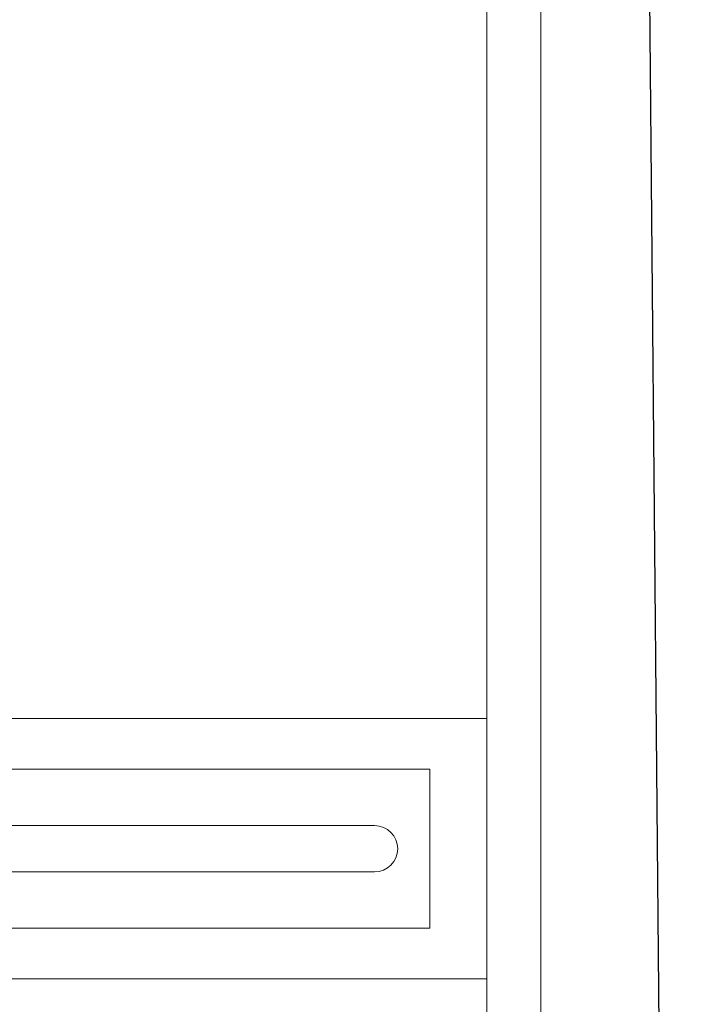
# Model space of a CAD drawing. Extents: x 261105 to 7565828, y -85627 to 5881792.
# Tile 70 of 116: x 353915 to 354420, y -24506 to -23778. Entities that reach past the tile are written whole.
import ezdxf

# ---------------------------------------------------------------- set-up
doc = ezdxf.new("R2010")
doc.units = 0
doc.header["$MEASUREMENT"] = 0
doc.layers.add('CZ-CI', color=140, linetype='Continuous', lineweight=9)
doc.layers.add('CZ-GR', color=14, linetype='Continuous', lineweight=30)

msp = doc.modelspace()

# ---------------------------------------------------------------- linework, layer by layer
at = {"layer": 'CZ-CI'}
for p, q in [((354299.95, -25902.11, -0.02), (354299.95, -19202.11, -0.02)), ((354260.04, -23314.36, -0.02), (354260.04, -25064.36, -0.02)), ((354260.04, -24294.36, -0.02), (352510.04, -24294.36, -0.02)), ((354260.04, -24294.36, -0.02), (353450.04, -24294.36, -0.02)), ((354260.04, -25064.36, -0.02), (354260.04, -24294.36, -0.02)), ((352866.8, -24331.85, -0.02), (354217.94, -24331.85, -0.02)), ((354217.94, -24449.37, -0.02), (354217.94, -24331.85, -0.02)), ((352927.74, -24373.53, -0.02), (354177.15, -24373.53, -0.02)), ((352927.74, -24407.69, -0.02), (354177.15, -24407.69, -0.02)), ((352866.8, -24449.37, -0.02), (354217.94, -24449.37, -0.02)), ((352510.04, -24486.86, -0.02), (354260.04, -24486.86, -0.02))]:
    msp.add_line(p, q, dxfattribs=at)
msp.add_arc((354177.15, -24390.61, -0.02), 17.08, 270, 90, dxfattribs=at)
for points in [[(354260.04, -24294.36, -0.02), (352910.04, -24294.36, -0.02), (354260.04, -24294.36, -0.02)], [(354260.04, -24294.36, -0.02), (352910.04, -24294.36, -0.02), (353410.04, -24294.36, -0.02)], [(354260.04, -24294.36, -0.02), (354260.04, -24294.36, -0.02), (353450.04, -24294.36, -0.02)]]:
    msp.add_solid(points, dxfattribs=at)
at = {"layer": 'CZ-GR'}
msp.add_line((354419.95, -28152.53), (354319.95, -17002.53), dxfattribs=at)

doc.saveas('drawing.dxf')
